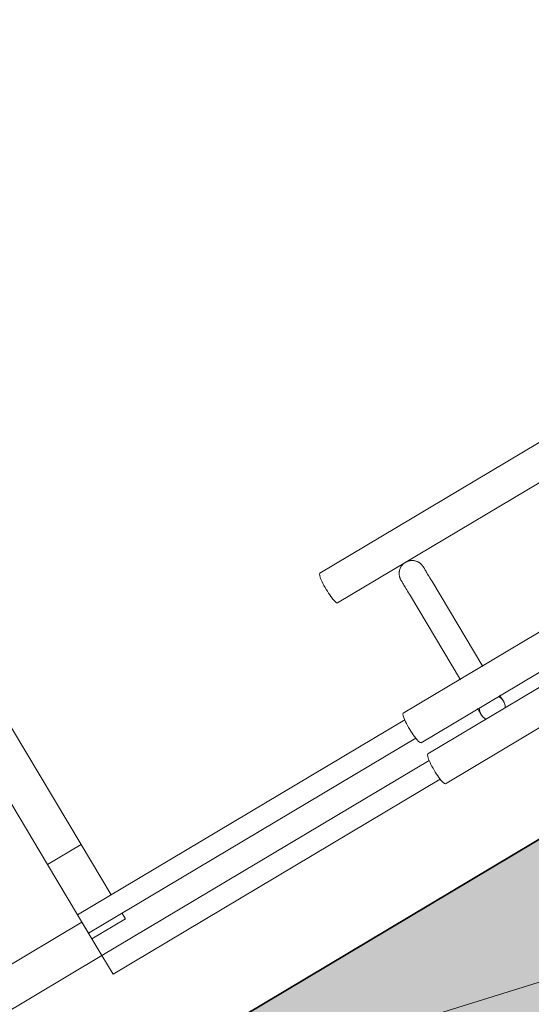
# Model space of a CAD drawing. Header units: metres. Extents: x 127444 to 127966, y 464485 to 464708.
# Tile 96 of 256: x 127920.187 to 127920.305, y 464647.712 to 464647.94. Entities that reach past the tile are written whole.
import ezdxf

# ---------------------------------------------------------------- set-up
doc = ezdxf.new("R2010")
doc.units = ezdxf.units.M
for name, color, linetype, lineweight in [('A-DETL-THIN', 151, 'Continuous', 9), ('A-FLOR-HRAL', 11, 'Continuous', 9), ('B-WE-VH-VERHARDING_BETONSTRAATSTEEN-A-200', 8, 'Continuous', 9), ('N-WE-VH-VERHARDING_BETON-A', 252, 'Continuous', 18), ('N-WE-VH-VERHARDING_BETON-G', 252, 'Continuous', 35), ('S-BEAM', 12, 'Continuous', 9)]:
    doc.layers.add(name, color=color, linetype=linetype, lineweight=lineweight)

# ---------------------------------------------------------------- blocks, each defined once
blk = doc.blocks.new('34_22_B_BNP_Hekwerk_Integra_Schuinkort - Integra_Schuin_1000-4868503--2_00_00')
at = {"layer": 'A-FLOR-HRAL'}
for p, q in [((273.5, 47.13), (-1956.09, 47.13)), ((-1956.09, 39.13), (273.5, 39.13)), ((273.62, 9.5), (-1956.09, 9.5)), ((-2044.5, 8), (-1956.6, 8)), ((-2044.5, 8), (-2044.5, 3)), ((-1956.6, 3), (-2044.5, 3)), ((-1956.09, 1.5), (273.62, 1.5)), ((273.62, -1.5), (-1956.09, -1.5)), ((-2044.5, -3), (-1956.6, -3)), ((-2044.5, -8), (-2044.5, -3)), ((-1956.6, -8), (-2044.5, -8)), ((-1956.09, -9.5), (273.62, -9.5))]:
    blk.add_line(p, q, dxfattribs=at)
for centre in [(-1956.09, 43.13), (-1956.09, 5.5), (-1956.09, -5.5)]:
    blk.add_ellipse(centre, major_axis=(0, 4), ratio=0.163326, start_param=0, end_param=3.141593, dxfattribs=at)
at = {"layer": 'S-BEAM'}
for p, q in [((-1940.84, 32.34), (-1940.84, 9.36)), ((-1940.84, 32.34), (-1940.84, 9.36)), ((-1940.84, 32.34), (-1940.84, 9.36)), ((-1940.84, 32.34), (-1940.84, 9.36)), ((-1934.84, 9.36), (-1934.84, 32.34)), ((-1934.84, 9.36), (-1934.84, 32.34)), ((-1934.84, 9.36), (-1934.84, 32.34)), ((-1934.84, 9.36), (-1934.84, 32.34))]:
    blk.add_line(p, q, dxfattribs=at)
at = {"layer": 'S-BEAM', "flags": 128}
for points in [[(-1940.84, 36.13), (-1940.83, 36.25), (-1940.83, 36.36), (-1940.81, 36.48), (-1940.8, 36.6), (-1940.78, 36.72), (-1940.75, 36.84), (-1940.72, 36.95), (-1940.68, 37.07), (-1940.64, 37.18), (-1940.6, 37.29), (-1940.55, 37.4), (-1940.5, 37.51), (-1940.44, 37.62), (-1940.38, 37.72), (-1940.31, 37.82), (-1940.24, 37.92), (-1940.17, 38.01), (-1940.09, 38.1), (-1940.01, 38.19), (-1939.93, 38.28), (-1939.84, 38.36), (-1939.75, 38.44), (-1939.65, 38.51), (-1939.56, 38.58), (-1939.46, 38.65), (-1939.36, 38.71), (-1939.25, 38.77), (-1939.14, 38.83), (-1939.03, 38.88), (-1938.92, 38.92), (-1938.81, 38.96), (-1938.7, 39), (-1938.58, 39.03), (-1938.46, 39.06), (-1938.35, 39.08), (-1938.23, 39.1), (-1938.11, 39.11), (-1937.99, 39.12), (-1937.87, 39.12), (-1937.75, 39.12), (-1937.63, 39.12), (-1937.51, 39.11), (-1937.39, 39.09), (-1937.27, 39.07), (-1937.15, 39.05), (-1937.04, 39.02), (-1936.92, 38.98), (-1936.81, 38.94), (-1936.7, 38.9), (-1936.59, 38.85), (-1936.48, 38.8), (-1936.37, 38.74), (-1936.27, 38.68), (-1936.17, 38.62), (-1936.07, 38.55), (-1935.98, 38.48), (-1935.88, 38.4), (-1935.79, 38.32), (-1935.71, 38.24), (-1935.62, 38.15), (-1935.55, 38.06), (-1935.47, 37.97), (-1935.4, 37.87), (-1935.33, 37.77), (-1935.27, 37.67), (-1935.21, 37.57), (-1935.15, 37.46), (-1935.1, 37.35), (-1935.05, 37.24), (-1935.01, 37.13), (-1934.97, 37.02), (-1934.94, 36.9), (-1934.91, 36.78), (-1934.89, 36.67), (-1934.87, 36.55), (-1934.85, 36.43), (-1934.84, 36.31), (-1934.84, 36.19), (-1934.84, 36.13)], [(-1940.8, 36.6), (-1940.78, 36.72), (-1940.75, 36.84), (-1940.72, 36.95), (-1940.68, 37.07), (-1940.64, 37.18), (-1940.6, 37.29), (-1940.55, 37.4), (-1940.5, 37.51), (-1940.44, 37.62), (-1940.38, 37.72), (-1940.31, 37.82), (-1940.24, 37.92), (-1940.17, 38.01), (-1940.09, 38.1), (-1940.01, 38.19), (-1939.93, 38.28), (-1939.84, 38.36), (-1939.75, 38.44), (-1939.65, 38.51), (-1939.56, 38.58), (-1939.46, 38.65), (-1939.36, 38.71), (-1939.25, 38.77), (-1939.14, 38.83), (-1939.03, 38.88), (-1938.92, 38.92), (-1938.81, 38.96), (-1938.7, 39), (-1938.58, 39.03), (-1938.46, 39.06), (-1938.35, 39.08), (-1938.23, 39.1), (-1938.11, 39.11), (-1937.99, 39.12), (-1937.87, 39.12), (-1937.75, 39.12), (-1937.63, 39.12), (-1937.51, 39.11), (-1937.39, 39.09), (-1937.27, 39.07), (-1937.15, 39.05), (-1937.04, 39.02), (-1936.92, 38.98), (-1936.81, 38.94), (-1936.7, 38.9), (-1936.59, 38.85), (-1936.48, 38.8), (-1936.37, 38.74), (-1936.27, 38.68), (-1936.17, 38.62), (-1936.07, 38.55), (-1935.98, 38.48), (-1935.88, 38.4), (-1935.79, 38.32), (-1935.71, 38.24), (-1935.62, 38.15), (-1935.55, 38.06), (-1935.47, 37.97), (-1935.4, 37.87), (-1935.33, 37.77), (-1935.27, 37.67), (-1935.21, 37.57), (-1935.15, 37.46), (-1935.1, 37.35), (-1935.05, 37.24), (-1935.01, 37.13), (-1934.97, 37.02), (-1934.94, 36.9), (-1934.91, 36.78), (-1934.89, 36.67), (-1934.87, 36.55), (-1934.85, 36.43), (-1934.84, 36.31), (-1934.84, 36.19), (-1934.84, 36.13)], [(-1940.84, 32.34), (-1940.84, 32.75), (-1940.84, 33.15), (-1940.84, 33.52), (-1940.84, 33.87), (-1940.84, 34.2), (-1940.84, 34.5), (-1940.84, 34.78), (-1940.84, 35.03), (-1940.84, 35.26), (-1940.84, 35.46), (-1940.84, 35.64), (-1940.84, 35.78), (-1940.84, 35.91), (-1940.84, 36), (-1940.84, 36.07), (-1940.84, 36.11), (-1940.84, 36.13)], [(-1940.84, 36.13), (-1940.84, 36.11), (-1940.84, 36.07), (-1940.84, 36), (-1940.84, 35.91), (-1940.84, 35.79), (-1940.84, 35.64), (-1940.84, 35.46), (-1940.84, 35.26), (-1940.84, 35.04), (-1940.84, 34.78), (-1940.84, 34.51), (-1940.84, 34.2), (-1940.84, 33.88), (-1940.84, 33.53), (-1940.84, 33.16), (-1940.84, 32.76), (-1940.84, 32.34), (-1940.84, 32.34)], [(-1940.84, 32.34), (-1940.84, 32.75), (-1940.84, 33.15), (-1940.84, 33.52), (-1940.84, 33.87), (-1940.84, 34.2)], [(-1940.84, 34.2), (-1940.84, 33.88), (-1940.84, 33.53), (-1940.84, 33.16), (-1940.84, 32.76), (-1940.84, 32.34), (-1940.84, 32.34)], [(-1934.84, 32.34), (-1934.84, 32.75), (-1934.84, 33.15), (-1934.84, 33.52), (-1934.84, 33.87), (-1934.84, 34.2), (-1934.84, 34.5), (-1934.84, 34.78), (-1934.84, 35.03), (-1934.84, 35.26), (-1934.84, 35.46), (-1934.84, 35.64), (-1934.84, 35.78), (-1934.84, 35.91), (-1934.84, 36), (-1934.84, 36.07), (-1934.84, 36.11), (-1934.84, 36.13)], [(-1934.84, 36.13), (-1934.84, 36.11), (-1934.84, 36.07), (-1934.84, 36), (-1934.84, 35.91), (-1934.84, 35.79), (-1934.84, 35.64), (-1934.84, 35.46), (-1934.84, 35.26), (-1934.84, 35.04), (-1934.84, 34.78), (-1934.84, 34.51), (-1934.84, 34.2), (-1934.84, 33.88), (-1934.84, 33.53), (-1934.84, 33.16), (-1934.84, 32.76), (-1934.84, 32.34), (-1934.84, 32.34)], [(-1934.84, 33.52), (-1934.84, 33.87), (-1934.84, 34.2), (-1934.84, 34.5), (-1934.84, 34.78), (-1934.84, 35.03), (-1934.84, 35.26), (-1934.84, 35.46), (-1934.84, 35.64), (-1934.84, 35.78), (-1934.84, 35.91), (-1934.84, 36), (-1934.84, 36.07), (-1934.84, 36.11), (-1934.84, 36.13)], [(-1934.84, 36.13), (-1934.84, 36.11), (-1934.84, 36.07), (-1934.84, 36), (-1934.84, 35.91), (-1934.84, 35.79), (-1934.84, 35.64), (-1934.84, 35.46), (-1934.84, 35.26), (-1934.84, 35.04), (-1934.84, 34.78), (-1934.84, 34.51), (-1934.84, 34.2), (-1934.84, 33.88), (-1934.84, 33.53)], [(-1940.84, 1.58), (-1940.84, 1.38), (-1940.84, 1.19), (-1940.84, 1.02), (-1940.84, 0.86), (-1940.84, 0.71), (-1940.84, 0.58), (-1940.84, 0.46), (-1940.84, 0.35), (-1940.84, 0.26), (-1940.84, 0.18), (-1940.84, 0.12), (-1940.84, 0.07), (-1940.84, 0.03), (-1940.84, 0.01), (-1940.84, 0)], [(-1940.84, 1.58), (-1940.84, 1.38), (-1940.84, 1.19), (-1940.84, 1.02), (-1940.84, 0.86), (-1940.84, 0.71), (-1940.84, 0.58), (-1940.84, 0.46), (-1940.84, 0.35), (-1940.84, 0.26), (-1940.84, 0.18), (-1940.84, 0.12), (-1940.84, 0.07), (-1940.84, 0.03), (-1940.84, 0.01), (-1940.84, 0)], [(-1940.84, 0), (-1940.84, 0.01), (-1940.84, 0.03), (-1940.84, 0.06), (-1940.84, 0.11), (-1940.84, 0.18), (-1940.84, 0.26), (-1940.84, 0.35), (-1940.84, 0.46), (-1940.84, 0.58), (-1940.84, 0.71), (-1940.84, 0.86), (-1940.84, 1.02), (-1940.84, 1.19), (-1940.84, 1.37), (-1940.84, 1.57)], [(-1940.84, 0), (-1940.84, 0.01), (-1940.84, 0.03), (-1940.84, 0.06), (-1940.84, 0.11), (-1940.84, 0.18), (-1940.84, 0.26), (-1940.84, 0.35), (-1940.84, 0.46), (-1940.84, 0.58), (-1940.84, 0.71), (-1940.84, 0.86), (-1940.84, 1.02), (-1940.84, 1.19), (-1940.84, 1.37), (-1940.84, 1.57)], [(-1940.79, -0.54), (-1940.81, -0.42), (-1940.82, -0.3), (-1940.83, -0.18), (-1940.84, -0.06), (-1940.84, 0)], [(-1940.79, -0.54), (-1940.81, -0.42), (-1940.82, -0.3), (-1940.83, -0.18), (-1940.84, -0.06), (-1940.84, 0)], [(-1934.84, 0), (-1934.84, -0.12), (-1934.85, -0.24), (-1934.86, -0.36), (-1934.87, -0.48), (-1934.9, -0.6)], [(-1934.84, 0), (-1934.84, -0.12), (-1934.85, -0.24), (-1934.86, -0.36), (-1934.87, -0.48), (-1934.9, -0.6)], [(-1934.84, 1.58), (-1934.84, 1.38), (-1934.84, 1.19), (-1934.84, 1.02), (-1934.84, 0.86), (-1934.84, 0.71), (-1934.84, 0.58), (-1934.84, 0.46), (-1934.84, 0.35), (-1934.84, 0.26), (-1934.84, 0.18), (-1934.84, 0.12), (-1934.84, 0.07), (-1934.84, 0.03), (-1934.84, 0.01), (-1934.84, 0)], [(-1934.84, 1.58), (-1934.84, 1.38), (-1934.84, 1.19), (-1934.84, 1.02), (-1934.84, 0.86), (-1934.84, 0.71), (-1934.84, 0.58), (-1934.84, 0.46), (-1934.84, 0.35), (-1934.84, 0.26), (-1934.84, 0.18), (-1934.84, 0.12), (-1934.84, 0.07), (-1934.84, 0.03), (-1934.84, 0.01), (-1934.84, 0)], [(-1934.84, 0), (-1934.84, 0.01), (-1934.84, 0.03), (-1934.84, 0.06), (-1934.84, 0.11), (-1934.84, 0.18), (-1934.84, 0.26), (-1934.84, 0.35), (-1934.84, 0.46), (-1934.84, 0.58), (-1934.84, 0.71), (-1934.84, 0.86), (-1934.84, 1.02), (-1934.84, 1.19), (-1934.84, 1.37), (-1934.84, 1.57)], [(-1934.84, 0), (-1934.84, 0.01), (-1934.84, 0.03), (-1934.84, 0.06), (-1934.84, 0.11), (-1934.84, 0.18), (-1934.84, 0.26), (-1934.84, 0.35), (-1934.84, 0.46), (-1934.84, 0.58), (-1934.84, 0.71), (-1934.84, 0.86), (-1934.84, 1.02), (-1934.84, 1.19), (-1934.84, 1.37), (-1934.84, 1.57)], [(-1940.41, -1.55), (-1940.47, -1.44), (-1940.52, -1.34), (-1940.57, -1.23)], [(-1940.41, -1.55), (-1940.47, -1.44), (-1940.52, -1.34), (-1940.57, -1.23)]]:
    blk.add_lwpolyline(points, dxfattribs=at)
at = {"layer": 'S-BEAM'}
for start, end in [(150, 180), (165, 180), (180, 210), (180, 195), (0, 30), (330, 0), (0, 15), (345, 0)]:
    blk.add_arc((-1937.84, 0), 3, start, end, dxfattribs=at)
blk = doc.blocks.new('34_22_B_BNP_Hekwerk_Integra_Schuinkort_laag - Integra_Schuin_1000-4860192--2_00_00')
at = {"layer": 'A-FLOR-HRAL'}
for p, q in [((425.5, 21.5), (425.5, 91.5)), ((434.5, 91.5), (434.5, 21.5)), ((425.5, 8), (425.5, 21.5)), ((434.5, 21.5), (425.5, 21.5)), ((434.5, 21.5), (434.5, 8)), ((425.5, 6), (345.5, 6)), ((425.5, -3), (425.5, 6)), ((434.5, 3), (434.5, 1.5)), ((425.5, 1.5), (434.5, 1.5)), ((390, -3), (425.5, -3))]:
    blk.add_line(p, q, dxfattribs=at)

msp = doc.modelspace()

# ---------------------------------------------------------------- hatches: boundary and pattern name
at = {"layer": 'B-WE-VH-VERHARDING_BETONSTRAATSTEEN-A-200'}
h = msp.add_hatch(dxfattribs=at)
h.set_pattern_fill('AVH-BSS_KEIFORMAAT_ELLEBOOG-SO', color=256, angle=1, pattern_type=2)
h.set_pattern_definition([(31.81611, (127908.58607, 464613.06392), (0.03386772, 0.14457862), [0.315, -0.105]), (301.81611, (127908.47536, 464613.24236), (0.03386772, 0.14457862), [0.315, -0.105])])
h.paths.add_polyline_path([(127940.57923, 464651.66311), (127937.65926, 464649.92134), (127938.01786, 464649.32017), (127940.93783, 464651.06194)], flags=16)
h.paths.add_polyline_path([(127944.2228, 464653.02142), (127943.8642, 464653.62259), (127940.94423, 464651.88083), (127941.30283, 464651.27966)], flags=16)
edge = h.paths.add_edge_path(flags=16)
edge.add_arc((127917.88105, 464700.47107), 0.4, 30.8149, 210.8149)
edge.add_line((127917.53752, 464700.26616), (127921.37951, 464693.82496))
edge.add_arc((127921.72304, 464694.02987), 0.4, 210.8149, 390.8149)
edge.add_line((127922.06657, 464694.23477), (127918.22458, 464700.67597))
edge = h.paths.add_edge_path()
edge.add_line((127929.24995, 464697.53579), (127928.80329, 464697.26935))
edge.add_line((127928.80329, 464697.26935), (127928.62665, 464697.56548))
edge.add_line((127928.62665, 464697.56548), (127924.41416, 464695.05272))
edge.add_line((127924.41416, 464695.05272), (127919.91876, 464702.589))
edge.add_arc((127922.49521, 464704.12585), 3, 146.6578, 210.81611, ccw=False)
edge.add_line((127919.989, 464705.77476), (127913.63025, 464701.98178))
edge.add_arc((127913.33915, 464701.57526), 0.5, 30.8162, 54.3942, ccw=False)
edge.add_line((127913.76856, 464701.8314), (127919.60859, 464692.04091))
edge.add_arc((127919.17411, 464691.7839), 0.50481, -52.9525, 30.6058, ccw=False)
edge.add_line((127919.47824, 464691.381), (127915.65218, 464689.09885))
edge.add_line((127915.65218, 464689.09885), (127916.2004, 464688.17979))
edge.add_line((127916.2004, 464688.17979), (127915.59923, 464687.82119))
edge.add_line((127915.59923, 464687.82119), (127915.05101, 464688.74026))
edge.add_line((127915.05101, 464688.74026), (127913.20424, 464687.63872))
edge.add_line((127913.20424, 464687.63872), (127914.89256, 464684.76207))
edge.add_line((127914.89256, 464684.76207), (127915.59184, 464684.79392))
edge.add_line((127915.59184, 464684.79392), (127915.63332, 464683.88302))
edge.add_line((127915.63332, 464683.88302), (127917.341, 464684.90122))
edge.add_line((127917.341, 464684.90122), (127916.77749, 464685.84591))
edge.add_line((127916.77749, 464685.84591), (127917.37866, 464686.20451))
edge.add_line((127917.37866, 464686.20451), (127918.50568, 464684.31512))
edge.add_line((127918.50568, 464684.31512), (127917.90451, 464683.95652))
edge.add_line((127917.90451, 464683.95652), (127919.08277, 464681.98124))
edge.add_line((127919.08277, 464681.98124), (127919.68394, 464682.33984))
edge.add_line((127919.68394, 464682.33984), (127921.4257, 464679.41987))
edge.add_line((127921.4257, 464679.41987), (127920.82453, 464679.06127))
edge.add_line((127920.82453, 464679.06127), (127922.00279, 464677.08599))
edge.add_line((127922.00279, 464677.08599), (127922.60396, 464677.44459))
edge.add_line((127922.60396, 464677.44459), (127923.73098, 464675.5552))
edge.add_line((127923.73098, 464675.5552), (127923.12981, 464675.1966))
edge.add_line((127923.12981, 464675.1966), (127924.61544, 464672.70603))
edge.add_line((127924.61544, 464672.70603), (127925.21661, 464673.06463))
edge.add_line((127925.21661, 464673.06463), (127926.34363, 464671.17523))
edge.add_line((127926.34363, 464671.17523), (127927.82926, 464668.68467))
edge.add_line((127927.82926, 464668.68467), (127928.95628, 464666.79527))
edge.add_line((127928.95628, 464666.79527), (127930.44191, 464664.30471))
edge.add_line((127930.44191, 464664.30471), (127931.56893, 464662.41531))
edge.add_line((127931.56893, 464662.41531), (127930.96776, 464662.05671))
edge.add_line((127930.96776, 464662.05671), (127932.45339, 464659.56615))
edge.add_line((127932.45339, 464659.56615), (127933.05456, 464659.92475))
edge.add_line((127933.05456, 464659.92475), (127934.18159, 464658.03535))
edge.add_line((127934.18159, 464658.03535), (127933.58041, 464657.67675))
edge.add_line((127933.58041, 464657.67675), (127933.90059, 464657.13999))
edge.add_line((127933.90059, 464657.13999), (127935.47222, 464658.07747))
edge.add_line((127935.47222, 464658.07747), (127936.59925, 464656.18808))
edge.add_line((127936.59925, 464656.18808), (127934.70986, 464655.06105))
edge.add_line((127934.70986, 464655.06105), (127933.96704, 464656.30634))
edge.add_line((127933.96704, 464656.30634), (127931.26177, 464654.69264))
edge.add_line((127931.26177, 464654.69264), (127931.62037, 464654.09147))
edge.add_line((127931.62037, 464654.09147), (127931.0192, 464653.73287))
edge.add_line((127931.0192, 464653.73287), (127930.66068, 464654.33409))
edge.add_line((127930.66068, 464654.33409), (127926.95213, 464652.12194))
edge.add_line((127926.95213, 464652.12194), (127930.18506, 464645.46298))
edge.add_line((127930.18506, 464645.46298), (127936.19927, 464649.05046))
edge.add_line((127936.19927, 464649.05046), (127936.55787, 464648.44929))
edge.add_line((127936.55787, 464648.44929), (127921.0133, 464639.17694))
edge.add_line((127921.0133, 464639.17694), (127920.84681, 464639.45605))
edge.add_line((127920.84681, 464639.45605), (127918.35625, 464637.97043))
edge.add_line((127918.35625, 464637.97043), (127918.90695, 464637.0472))
edge.add_line((127918.90695, 464637.0472), (127917.01756, 464635.92018))
edge.add_line((127917.01756, 464635.92018), (127916.46685, 464636.8434))
edge.add_line((127916.46685, 464636.8434), (127913.97628, 464635.35778))
edge.add_line((127913.97628, 464635.35778), (127914.14278, 464635.07866))
edge.add_line((127914.14278, 464635.07866), (127912.25338, 464633.95164))
edge.add_line((127912.25338, 464633.95164), (127915.11458, 464629.155))
edge.add_line((127915.11458, 464629.155), (127902.72187, 464621.76273))
edge.add_line((127902.72187, 464621.76273), (127903.5901, 464620.30719))
edge.add_line((127903.5901, 464620.30719), (127904.08821, 464620.60432))
edge.add_line((127904.08821, 464620.60432), (127904.44681, 464620.00315))
edge.add_line((127904.44681, 464620.00315), (127903.9487, 464619.70602))
edge.add_line((127903.9487, 464619.70602), (127905.69046, 464616.78605))
edge.add_line((127905.69046, 464616.78605), (127906.18858, 464617.08317))
edge.add_line((127906.18858, 464617.08317), (127906.54718, 464616.482))
edge.add_line((127906.54718, 464616.482), (127906.04906, 464616.18488))
edge.add_line((127906.04906, 464616.18488), (127907.79083, 464613.2649))
edge.add_line((127907.79083, 464613.2649), (127908.28894, 464613.56203))
edge.add_line((127908.28894, 464613.56203), (127908.58607, 464613.06392))
edge.add_line((127908.58607, 464613.06392), (127911.67781, 464614.90814))
edge.add_line((127911.67781, 464614.90814), (127911.38068, 464615.40625))
edge.add_line((127911.38068, 464615.40625), (127922.07294, 464621.78419))
edge.add_line((127922.07294, 464621.78419), (127922.37006, 464621.28608))
edge.add_line((127922.37006, 464621.28608), (127924.86063, 464622.7717))
edge.add_line((127924.86063, 464622.7717), (127924.5635, 464623.26982))
edge.add_line((127924.5635, 464623.26982), (127926.4529, 464624.39684))
edge.add_line((127926.4529, 464624.39684), (127926.75002, 464623.89873))
edge.add_line((127926.75002, 464623.89873), (127929.24059, 464625.38436))
edge.add_line((127929.24059, 464625.38436), (127928.94347, 464625.88247))
edge.add_line((127928.94347, 464625.88247), (127930.83286, 464627.00949))
edge.add_line((127930.83286, 464627.00949), (127931.12999, 464626.51138))
edge.add_line((127931.12999, 464626.51138), (127933.62055, 464627.99701))
edge.add_line((127933.62055, 464627.99701), (127933.32343, 464628.49512))
edge.add_line((127933.32343, 464628.49512), (127935.21282, 464629.62214))
edge.add_line((127935.21282, 464629.62214), (127935.50995, 464629.12403))
edge.add_line((127935.50995, 464629.12403), (127938.00051, 464630.60966))
edge.add_line((127938.00051, 464630.60966), (127937.96978, 464630.66119))
edge.add_line((127937.96978, 464630.66119), (127938.61389, 464631.0454))
edge.add_line((127938.61389, 464631.0454), (127938.3475, 464631.49198))
edge.add_line((127938.3475, 464631.49198), (127938.94867, 464631.85058))
edge.add_line((127938.94867, 464631.85058), (127939.21506, 464631.404))
edge.add_line((127939.21506, 464631.404), (127942.99385, 464633.65805))
edge.add_line((127942.99385, 464633.65805), (127942.72746, 464634.10463))
edge.add_line((127942.72746, 464634.10463), (127943.32863, 464634.46323))
edge.add_line((127943.32863, 464634.46323), (127943.59502, 464634.01665))
edge.add_line((127943.59502, 464634.01665), (127947.37381, 464636.2707))
edge.add_line((127947.37381, 464636.2707), (127947.10742, 464636.71728))
edge.add_line((127947.10742, 464636.71728), (127947.70859, 464637.07588))
edge.add_line((127947.70859, 464637.07588), (127947.97498, 464636.6293))
edge.add_line((127947.97498, 464636.6293), (127951.75377, 464638.88335))
edge.add_line((127951.75377, 464638.88335), (127951.48738, 464639.32993))
edge.add_line((127951.48738, 464639.32993), (127952.08855, 464639.68853))
edge.add_line((127952.08855, 464639.68853), (127952.35494, 464639.24195))
edge.add_line((127952.35494, 464639.24195), (127956.13373, 464641.496))
edge.add_line((127956.13373, 464641.496), (127955.86734, 464641.94258))
edge.add_line((127955.86734, 464641.94258), (127956.46851, 464642.30118))
edge.add_line((127956.46851, 464642.30118), (127956.7349, 464641.8546))
edge.add_line((127956.7349, 464641.8546), (127960.51369, 464644.10865))
edge.add_line((127960.51369, 464644.10865), (127960.2473, 464644.55523))
edge.add_line((127960.2473, 464644.55523), (127960.69389, 464644.82162))
edge.add_line((127960.69389, 464644.82162), (127959.27999, 464647.19196))
edge.add_line((127959.27999, 464647.19196), (127958.8334, 464646.92557))
edge.add_line((127958.8334, 464646.92557), (127958.47477, 464647.52678))
edge.add_line((127958.47477, 464647.52678), (127958.92142, 464647.79309))
edge.add_line((127958.92142, 464647.79309), (127958.87527, 464647.87041))
edge.add_line((127958.87527, 464647.87041), (127958.83663, 464647.84737))
edge.add_line((127958.83663, 464647.84737), (127958.29873, 464648.74912))
edge.add_line((127958.29873, 464648.74912), (127958.3374, 464648.77219))
edge.add_line((127958.3374, 464648.77219), (127958.29125, 464648.84946))
edge.add_line((127958.29125, 464648.84946), (127957.84469, 464648.58308))
edge.add_line((127957.84469, 464648.58308), (127957.48609, 464649.18425))
edge.add_line((127957.48609, 464649.18425), (127957.93268, 464649.45064))
edge.add_line((127957.93268, 464649.45064), (127955.52494, 464653.48708))
edge.add_line((127955.52494, 464653.48708), (127955.07836, 464653.22069))
edge.add_line((127955.07836, 464653.22069), (127954.71976, 464653.82186))
edge.add_line((127954.71976, 464653.82186), (127955.16635, 464654.08825))
edge.add_line((127955.16635, 464654.08825), (127952.76374, 464658.1161))
edge.add_line((127952.76374, 464658.1161), (127952.31714, 464657.8497))
edge.add_line((127952.31714, 464657.8497), (127951.95854, 464658.45088))
edge.add_line((127951.95854, 464658.45088), (127952.40514, 464658.71727))
edge.add_line((127952.40514, 464658.71727), (127950.1511, 464662.49607))
edge.add_line((127950.1511, 464662.49607), (127949.70449, 464662.22967))
edge.add_line((127949.70449, 464662.22967), (127949.34589, 464662.83084))
edge.add_line((127949.34589, 464662.83084), (127949.79248, 464663.09722))
edge.add_line((127949.79248, 464663.09722), (127947.53848, 464666.87604))
edge.add_line((127947.53848, 464666.87604), (127947.09184, 464666.60963))
edge.add_line((127947.09184, 464666.60963), (127946.73324, 464667.2108))
edge.add_line((127946.73324, 464667.2108), (127947.17983, 464667.47719))
edge.add_line((127947.17983, 464667.47719), (127944.92584, 464671.25601))
edge.add_line((127944.92584, 464671.25601), (127944.47919, 464670.98959))
edge.add_line((127944.47919, 464670.98959), (127944.12059, 464671.59076))
edge.add_line((127944.12059, 464671.59076), (127944.56722, 464671.85717))
edge.add_line((127944.56722, 464671.85717), (127942.31317, 464675.63596))
edge.add_line((127942.31317, 464675.63596), (127941.86654, 464675.36955))
edge.add_line((127941.86654, 464675.36955), (127941.50794, 464675.97072))
edge.add_line((127941.50794, 464675.97072), (127941.9546, 464676.23715))
edge.add_line((127941.9546, 464676.23715), (127939.7005, 464680.01591))
edge.add_line((127939.7005, 464680.01591), (127939.25413, 464679.74965))
edge.add_line((127939.25413, 464679.74965), (127938.89514, 464680.35059))
edge.add_line((127938.89514, 464680.35059), (127939.34202, 464680.61716))
edge.add_line((127939.34202, 464680.61716), (127937.08788, 464684.39589))
edge.add_line((127937.08788, 464684.39589), (127936.64124, 464684.12947))
edge.add_line((127936.64124, 464684.12947), (127936.28264, 464684.73064))
edge.add_line((127936.28264, 464684.73064), (127936.7293, 464684.99708))
edge.add_line((127936.7293, 464684.99708), (127934.47522, 464688.77585))
edge.add_line((127934.47522, 464688.77585), (127934.02859, 464688.50943))
edge.add_line((127934.02859, 464688.50943), (127933.66999, 464689.1106))
edge.add_line((127933.66999, 464689.1106), (127934.11664, 464689.37703))
edge.add_line((127934.11664, 464689.37703), (127931.8626, 464693.15582))
edge.add_line((127931.8626, 464693.15582), (127931.41594, 464692.88939))
edge.add_line((127931.41594, 464692.88939), (127931.05734, 464693.49056))
edge.add_line((127931.05734, 464693.49056), (127931.504, 464693.75699))
edge.add_line((127931.504, 464693.75699), (127929.24995, 464697.53579))
h.paths.add_polyline_path([(127958.14957, 464648.76494), (127958.25263, 464648.82642), (127958.88274, 464647.77007), (127958.77968, 464647.7086)], flags=17)
h = msp.add_hatch(dxfattribs=at)
h.set_pattern_fill('AVH-BSS_KEIFORMAAT_ELLEBOOG-SO', color=256, angle=1, pattern_type=2)
h.set_pattern_definition([(1, (2e-09, 52.72539), (0.103151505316, 0.106816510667), [0.315, -0.105]), (271, (-0.00367, 52.93536), (0.103151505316, 0.106816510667), [0.315, -0.105])])
h.paths.add_polyline_path([(127936.64375, 464648.50051), (127936.28515, 464649.10169), (127925.97936, 464642.95427), (127922.55986, 464648.68687), (127922.86045, 464648.86617), (127922.50185, 464649.46734), (127917.3531, 464646.39611), (127917.30336, 464647.21519), (127916.60409, 464647.18334), (127916.70418, 464644.98562), (127917.40346, 464645.01746), (127917.37714, 464645.59537), (127918.05108, 464645.99738), (127921.47058, 464640.26478), (127920.6547, 464639.77811), (127921.0133, 464639.17694)], flags=17)
h.paths.add_polyline_path([(127906.47784, 464630.50653), (127906.11925, 464631.1077), (127904.22985, 464629.98067), (127904.58845, 464629.3795)], flags=16)
h.paths.add_polyline_path([(127914.14278, 464635.07866), (127913.78418, 464635.67983), (127911.89478, 464634.55281), (127912.25338, 464633.95164)], flags=17)
h.paths.add_polyline_path([(127936.64375, 464648.50051), (127936.28515, 464649.10169), (127925.97936, 464642.95427), (127922.55986, 464648.68687), (127922.86045, 464648.86617), (127922.50185, 464649.46734), (127917.3531, 464646.39611), (127917.30336, 464647.21519), (127916.60409, 464647.18334), (127916.70418, 464644.98562), (127917.40346, 464645.01746), (127917.37714, 464645.59537), (127918.05108, 464645.99738), (127921.47058, 464640.26478), (127920.6547, 464639.77811), (127921.0133, 464639.17694)], flags=17)
edge = h.paths.add_edge_path(flags=16)
edge.add_arc((127906.61302, 464696.42456), 0.40001, 2.991, 182.2395)
edge.add_line((127906.21332, 464696.40893), (127906.72019, 464685.30208))
edge.add_arc((127907.11886, 464685.34036), 0.4005, 185.4842, 359.7384)
edge.add_line((127907.51936, 464685.33853), (127907.01249, 464696.44544))
edge = h.paths.add_edge_path()
edge.add_line((127915.6825, 464667.41804), (127916.38177, 464667.44989))
edge.add_line((127916.38177, 464667.44989), (127916.21855, 464671.03351))
edge.add_line((127916.21855, 464671.03351), (127915.51928, 464671.00166))
edge.add_line((127915.51928, 464671.00166), (127915.41918, 464673.19938))
edge.add_line((127915.41918, 464673.19938), (127916.11846, 464673.23123))
edge.add_line((127916.11846, 464673.23123), (127915.98254, 464676.21547))
edge.add_line((127915.98254, 464676.21547), (127915.28327, 464676.18363))
edge.add_line((127915.28327, 464676.18363), (127915.12857, 464679.58011))
edge.add_line((127915.12857, 464679.58011), (127915.82785, 464679.61195))
edge.add_line((127915.82785, 464679.61195), (127915.69193, 464682.5962))
edge.add_line((127915.69193, 464682.5962), (127914.99266, 464682.56435))
edge.add_line((127914.99266, 464682.56435), (127914.89029, 464684.81202))
edge.add_line((127914.89029, 464684.81202), (127913.20424, 464687.63872))
edge.add_line((127913.20424, 464687.63872), (127910.65997, 464686.12114))
edge.add_arc((127910.40161, 464686.54922), 0.50001, 182.6082, 301.1127, ccw=False)
edge.add_line((127909.90212, 464686.52647), (127909.31543, 464699.40799))
edge.add_line((127909.31543, 464699.40799), (127903.79014, 464696.11216))
edge.add_line((127903.79014, 464696.11216), (127904.50289, 464680.46465))
edge.add_line((127904.50289, 464680.46465), (127899.60241, 464680.24141))
edge.add_line((127899.60241, 464680.24141), (127899.92236, 464673.19029))
edge.add_line((127899.92236, 464673.19029), (127899.34297, 464673.1639))
edge.add_line((127899.34297, 464673.1639), (127899.50737, 464669.58033))
edge.add_line((127899.50737, 464669.58033), (127900.08677, 464669.60672))
edge.add_line((127900.08677, 464669.60672), (127900.18686, 464667.409))
edge.add_line((127900.18686, 464667.409), (127899.60746, 464667.38261))
edge.add_line((127899.60746, 464667.38261), (127899.77068, 464663.79899))
edge.add_line((127899.77068, 464663.79899), (127900.35008, 464663.82538))
edge.add_line((127900.35008, 464663.82538), (127900.45017, 464661.62766))
edge.add_line((127900.45017, 464661.62766), (127899.87077, 464661.60127))
edge.add_line((127899.87077, 464661.60127), (127900.03861, 464658.01786))
edge.add_line((127900.03861, 464658.01786), (127900.61801, 464658.04425))
edge.add_line((127900.61801, 464658.04425), (127900.71348, 464655.84631))
edge.add_line((127900.71348, 464655.84631), (127900.13408, 464655.81992))
edge.add_line((127900.13408, 464655.81992), (127900.2973, 464652.2363))
edge.add_line((127900.2973, 464652.2363), (127900.8767, 464652.26269))
edge.add_line((127900.8767, 464652.26269), (127900.9768, 464650.06497))
edge.add_line((127900.9768, 464650.06497), (127900.3974, 464650.03858))
edge.add_line((127900.3974, 464650.03858), (127900.56061, 464646.45496))
edge.add_line((127900.56061, 464646.45496), (127901.14001, 464646.48135))
edge.add_line((127901.14001, 464646.48135), (127901.76673, 464632.72094))
edge.add_line((127901.76673, 464632.72094), (127901.18733, 464632.69455))
edge.add_line((127901.18733, 464632.69455), (127901.35055, 464629.11093))
edge.add_line((127901.35055, 464629.11093), (127901.92995, 464629.13732))
edge.add_line((127901.92995, 464629.13732), (127902.03004, 464626.9396))
edge.add_line((127902.03004, 464626.9396), (127901.45064, 464626.91321))
edge.add_line((127901.45064, 464626.91321), (127901.58097, 464624.05164))
edge.add_line((127901.58097, 464624.05164), (127902.16037, 464624.07803))
edge.add_line((127902.16037, 464624.07803), (127902.19222, 464623.37876))
edge.add_line((127902.19222, 464623.37876), (127901.7694, 464623.3595))
edge.add_line((127901.7694, 464623.3595), (127902.72187, 464621.76273))
edge.add_line((127902.72187, 464621.76273), (127915.11458, 464629.155))
edge.add_line((127915.11458, 464629.155), (127912.25338, 464633.95164))
edge.add_line((127912.25338, 464633.95164), (127914.14278, 464635.07866))
edge.add_line((127914.14278, 464635.07866), (127913.97628, 464635.35778))
edge.add_line((127913.97628, 464635.35778), (127916.46685, 464636.8434))
edge.add_line((127916.46685, 464636.8434), (127915.89053, 464637.80957))
edge.add_line((127915.89053, 464637.80957), (127917.77993, 464638.9366))
edge.add_line((127917.77993, 464638.9366), (127918.35625, 464637.97043))
edge.add_line((127918.35625, 464637.97043), (127920.84681, 464639.45605))
edge.add_line((127920.84681, 464639.45605), (127920.6547, 464639.77811))
edge.add_line((127920.6547, 464639.77811), (127921.47058, 464640.26478))
edge.add_line((127921.47058, 464640.26478), (127918.05038, 464646.00075))
edge.add_line((127918.05038, 464646.00075), (127917.37714, 464645.59537))
edge.add_line((127917.37714, 464645.59537), (127917.40346, 464645.01746))
edge.add_line((127917.40346, 464645.01746), (127916.70418, 464644.98562))
edge.add_line((127916.70418, 464644.98562), (127916.60409, 464647.18334))
edge.add_line((127916.60409, 464647.18334), (127917.18349, 464647.20973))
edge.add_line((127917.18349, 464647.20973), (127917.15193, 464647.90268))
edge.add_line((127917.15193, 464647.90268), (127916.57253, 464647.87629))
edge.add_line((127916.57253, 464647.87629), (127916.47243, 464650.07401))
edge.add_line((127916.47243, 464650.07401), (127917.17171, 464650.10586))
edge.add_line((127917.17171, 464650.10586), (127917.00849, 464653.68948))
edge.add_line((127917.00849, 464653.68948), (127916.30922, 464653.65763))
edge.add_line((127916.30922, 464653.65763), (127916.21781, 464655.85575))
edge.add_line((127916.21781, 464655.85575), (127916.0459, 464659.43897))
edge.add_line((127916.0459, 464659.43897), (127915.94581, 464661.6367))
edge.add_line((127915.94581, 464661.6367), (127915.78259, 464665.22032))
edge.add_line((127915.78259, 464665.22032), (127915.6825, 464667.41804))
at = {"layer": 'N-WE-VH-VERHARDING_BETON-A'}
h = msp.add_hatch(color=256, dxfattribs=at)
h.dxf.hatch_style = 1
edge = h.paths.add_edge_path()
edge.add_line((127921.64988, 464639.96419), (127917.87178, 464646.29796))
edge.add_line((127917.87178, 464646.29796), (127917.89329, 464646.31079))
edge.add_line((127917.89329, 464646.31079), (127917.94448, 464646.22489))
edge.add_arc((127917.96595, 464646.23769), 0.025, 210.8161, 300.8161)
edge.add_line((127917.97876, 464646.21622), (127918.15361, 464646.32086))
edge.add_arc((127918.13771, 464646.34015), 0.025, 309.4891, 390.8161)
edge.add_line((127918.15918, 464646.35296), (127918.10796, 464646.43884))
edge.add_line((127918.10796, 464646.43884), (127922.27326, 464648.92344))
edge.add_line((127922.27326, 464648.92344), (127922.32444, 464648.83754))
edge.add_arc((127922.34591, 464648.85034), 0.025, 210.8161, 300.8161)
edge.add_line((127922.35872, 464648.82887), (127922.4446, 464648.8801))
edge.add_line((127922.4446, 464648.8801), (127922.53048, 464648.93133))
edge.add_line((127922.53048, 464648.93133), (127922.53915, 464648.96561))
edge.add_line((127922.53915, 464648.96561), (127922.49432, 464649.04075))
edge.add_line((127922.49432, 464649.04075), (127925.10741, 464650.59736))
edge.add_line((127925.10741, 464650.59736), (127926.69124, 464647.32345))
edge.add_line((127926.69124, 464647.32345), (127928.32509, 464643.94613))
edge.add_line((127928.32509, 464643.94613), (127926.26601, 464642.71772))
edge.add_line((127926.26601, 464642.71772), (127926.21479, 464642.8036))
edge.add_arc((127926.19332, 464642.7908), 0.025, 30.8161, 120.8161)
edge.add_line((127926.18051, 464642.81227), (127926.09463, 464642.76104))
edge.add_line((127926.09463, 464642.76104), (127926.00445, 464642.70725))
edge.add_arc((127926.02475, 464642.68753), 0.0283, 135.8356, 195.7966)
edge.add_line((127925.99752, 464642.67983), (127926.05131, 464642.58965))
edge.add_line((127926.05131, 464642.58965), (127921.88605, 464640.10507))
edge.add_line((127921.88605, 464640.10507), (127921.83226, 464640.19525))
edge.add_arc((127921.81255, 464640.17495), 0.0283, 45.8356, 105.7966)
edge.add_line((127921.80484, 464640.20218), (127921.62449, 464640.0946))
edge.add_arc((127921.64479, 464640.07488), 0.0283, 135.8356, 195.7966)
edge.add_line((127921.61756, 464640.06718), (127921.67135, 464639.977))
edge.add_line((127921.67135, 464639.977), (127921.64988, 464639.96419))

# ---------------------------------------------------------------- linework, layer by layer
at = {"layer": 'A-DETL-THIN'}
msp.add_line((127925.69094, 464649.39115), (127920.1899, 464647.68114), dxfattribs=at)
at = {"layer": 'N-WE-VH-VERHARDING_BETON-G', "flags": 128}
msp.add_lwpolyline([(127926.05131, 464642.58965), (127921.88605, 464640.10507), (127921.83226, 464640.19525, 0.267767), (127921.80484, 464640.20218), (127921.62449, 464640.0946, 0.267766), (127921.61756, 464640.06718), (127921.67135, 464639.977), (127921.64988, 464639.96419), (127917.87178, 464646.29796), (127917.89329, 464646.31079), (127917.94448, 464646.22489, 0.414214), (127917.97876, 464646.21622), (127918.15361, 464646.32086, 0.370541), (127918.15918, 464646.35296), (127918.10796, 464646.43884), (127922.27326, 464648.92344), (127922.32444, 464648.83754, 0.414213), (127922.35872, 464648.82887), (127922.4446, 464648.8801)], format="xyb", dxfattribs=at)

# ---------------------------------------------------------------- block references
at = {"layer": 'A-FLOR-HRAL'}
for name, p, xscale, yscale, zscale, rotation in [('34_22_B_BNP_Hekwerk_Integra_Schuinkort - Integra_Schuin_1000-4868503--2_00_00', (127921.96017, 464648.77351), 0.001, 0.001, 0.001, 30.81638242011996), ('34_22_B_BNP_Hekwerk_Integra_Schuinkort_laag - Integra_Schuin_1000-4860192--2_00_00', (127919.8389, 464647.50816), 0.0009999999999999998, 0.0009999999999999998, 0.0009999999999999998, 30.81638242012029)]:
    msp.add_blockref(name, p, dxfattribs=dict(at, xscale=xscale, yscale=yscale, zscale=zscale, rotation=rotation))

doc.saveas('drawing.dxf')
